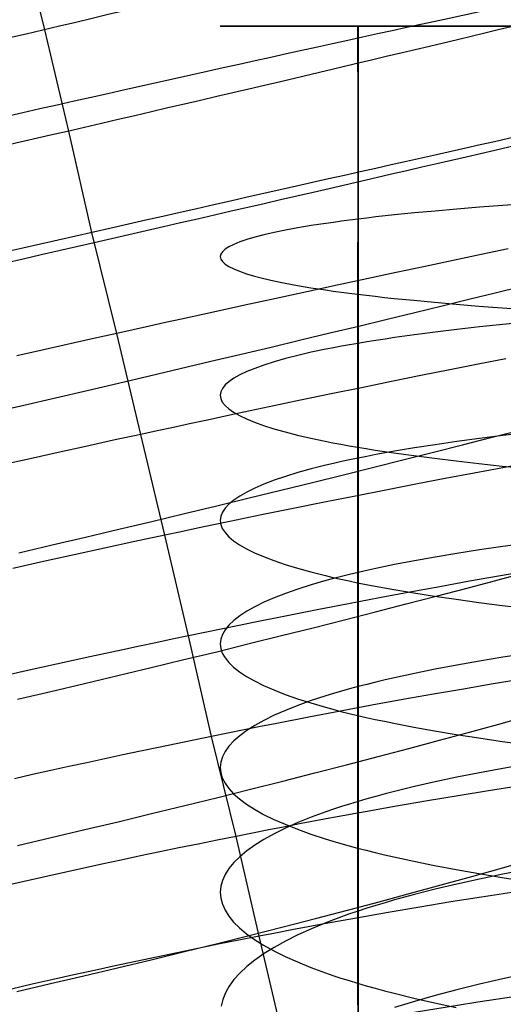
# Model space of a CAD drawing. Extents: x -383 to 1849, y -1185 to -529.
# Tile 127 of 256: x -342 to -335, y -1030 to -1016. Entities that reach past the tile are written whole.
import ezdxf

# ---------------------------------------------------------------- set-up
doc = ezdxf.new("R2010")
doc.units = 0
doc.layers.add('PREDEFINITO', color=7, linetype='CONTINUOUS')

msp = doc.modelspace()

# ---------------------------------------------------------------- linework, layer by layer
at = {"layer": 'PREDEFINITO'}
for p, q in [((-341.533, -1015.764, 501.586), (-341.886, -1014.331, 501.586)), ((-339.04, -1015.711, 664.485), (-339.048, -1015.711, 663.992)), ((-339.048, -1015.711, 663.992), (-339.04, -1015.711, 663.5)), ((-339.018, -1015.711, 664.976), (-339.04, -1015.711, 664.485)), ((-339.04, -1015.711, 663.5), (-339.017, -1015.711, 663.009)), ((-338.98, -1015.711, 665.467), (-339.018, -1015.711, 664.976)), ((-339.017, -1015.711, 663.009), (-338.978, -1015.711, 662.518)), ((-338.927, -1015.711, 665.955), (-338.98, -1015.711, 665.467)), ((-338.978, -1015.711, 662.518), (-338.925, -1015.711, 662.03)), ((-338.859, -1015.711, 666.442), (-338.927, -1015.711, 665.955)), ((-338.925, -1015.711, 662.03), (-338.856, -1015.711, 661.543)), ((-338.775, -1015.711, 666.926), (-338.859, -1015.711, 666.442)), ((-338.856, -1015.711, 661.543), (-338.772, -1015.711, 661.059)), ((-338.677, -1015.711, 667.406), (-338.775, -1015.711, 666.926)), ((-338.772, -1015.711, 661.059), (-338.673, -1015.711, 660.579)), ((-338.563, -1015.711, 667.883), (-338.677, -1015.711, 667.406)), ((-338.673, -1015.711, 660.579), (-338.559, -1015.711, 660.102)), ((-338.433, -1015.711, 668.356), (-338.563, -1015.711, 667.883)), ((-338.559, -1015.711, 660.102), (-338.429, -1015.711, 659.63)), ((-338.289, -1015.711, 668.823), (-338.433, -1015.711, 668.356)), ((-338.429, -1015.711, 659.63), (-338.284, -1015.711, 659.163)), ((-338.129, -1015.711, 669.285), (-338.289, -1015.711, 668.823)), ((-338.284, -1015.711, 659.163), (-338.124, -1015.711, 658.701)), ((-337.955, -1015.711, 669.741), (-338.129, -1015.711, 669.285)), ((-338.124, -1015.711, 658.701), (-337.949, -1015.711, 658.245)), ((-337.765, -1015.711, 670.19), (-337.955, -1015.711, 669.741)), ((-337.949, -1015.711, 658.245), (-337.758, -1015.711, 657.796)), ((-337.559, -1015.711, 670.632), (-337.765, -1015.711, 670.19)), ((-337.758, -1015.711, 657.796), (-337.553, -1015.711, 657.354)), ((-337.451, -1015.711, 670.851), (-337.559, -1015.711, 670.632)), ((-337.553, -1015.711, 657.354), (-337.444, -1015.711, 657.136)), ((-337.339, -1015.711, 671.067), (-337.451, -1015.711, 670.851)), ((-337.444, -1015.711, 657.136), (-337.332, -1015.711, 656.92)), ((-337.223, -1015.711, 671.281), (-337.339, -1015.711, 671.067)), ((-337.332, -1015.711, 656.92), (-337.215, -1015.711, 656.706)), ((-337.103, -1015.711, 671.493), (-337.223, -1015.711, 671.281)), ((-337.215, -1015.711, 656.706), (-337.095, -1015.711, 656.494)), ((-336.979, -1015.711, 671.703), (-337.103, -1015.711, 671.493)), ((-337.103, -1015.711, 671.493), (-337.097, -1017.011, 671.518)), ((-337.095, -1015.711, 656.494), (-337.095, -1016.596, 656.518)), ((-337.095, -1015.711, 656.494), (-336.972, -1015.711, 656.284)), ((-336.852, -1015.711, 671.911), (-336.979, -1015.711, 671.703)), ((-336.972, -1015.711, 656.284), (-336.844, -1015.711, 656.076)), ((-336.721, -1015.711, 672.116), (-336.852, -1015.711, 671.911)), ((-336.844, -1015.711, 656.076), (-336.713, -1015.711, 655.871)), ((-336.587, -1015.711, 672.319), (-336.721, -1015.711, 672.116)), ((-336.713, -1015.711, 655.871), (-336.578, -1015.711, 655.668)), ((-336.307, -1015.711, 672.718), (-336.587, -1015.711, 672.319)), ((-336.578, -1015.711, 655.668), (-336.298, -1015.711, 655.269)), ((-336.013, -1015.711, 673.108), (-336.307, -1015.711, 672.718)), ((-336.298, -1015.711, 655.269), (-336.004, -1015.711, 654.88)), ((-335.706, -1015.711, 673.488), (-336.013, -1015.711, 673.108)), ((-336.004, -1015.711, 654.88), (-335.696, -1015.711, 654.501)), ((-335.386, -1015.711, 673.857), (-335.706, -1015.711, 673.488)), ((-335.696, -1015.711, 654.501), (-335.376, -1015.711, 654.131)), ((-335.054, -1015.711, 674.216), (-335.386, -1015.711, 673.857)), ((-335.376, -1015.711, 654.131), (-335.043, -1015.711, 653.773)), ((-334.71, -1015.711, 674.565), (-335.054, -1015.711, 674.216)), ((-335.043, -1015.711, 653.773), (-334.699, -1015.711, 653.425)), ((-341.193, -1017.198, 501.616), (-341.533, -1015.764, 501.586)), ((-337.095, -1016.596, 656.518), (-337.095, -1017.32, 656.524)), ((-337.097, -1017.011, 671.518), (-337.097, -1018.029, 671.515)), ((-340.865, -1018.635, 501.677), (-341.193, -1017.198, 501.616)), ((-337.095, -1017.32, 656.524), (-337.095, -1018.446, 656.502)), ((-337.097, -1018.029, 671.515), (-337.102, -1019.51, 671.465)), ((-335.043, -1018.253, 653.788), (-335.376, -1018.278, 654.145)), ((-334.699, -1018.228, 653.44), (-335.043, -1018.253, 653.788)), ((-336.578, -1018.387, 655.678), (-336.713, -1018.402, 655.881)), ((-336.298, -1018.359, 655.28), (-336.578, -1018.387, 655.678)), ((-336.004, -1018.332, 654.892), (-336.298, -1018.359, 655.28)), ((-335.696, -1018.305, 654.514), (-336.004, -1018.332, 654.892)), ((-335.376, -1018.278, 654.145), (-335.696, -1018.305, 654.514)), ((-337.758, -1018.538, 657.801), (-337.948, -1018.57, 658.249)), ((-337.552, -1018.507, 657.36), (-337.758, -1018.538, 657.801)), ((-337.444, -1018.492, 657.142), (-337.552, -1018.507, 657.36)), ((-337.331, -1018.476, 656.927), (-337.444, -1018.492, 657.142)), ((-337.215, -1018.461, 656.713), (-337.331, -1018.476, 656.927)), ((-337.095, -1018.446, 656.502), (-337.215, -1018.461, 656.713)), ((-336.971, -1018.431, 656.292), (-337.095, -1018.446, 656.502)), ((-337.095, -1018.446, 656.502), (-337.095, -1020.207, 656.421)), ((-336.844, -1018.416, 656.085), (-336.971, -1018.431, 656.292)), ((-336.713, -1018.402, 655.881), (-336.844, -1018.416, 656.085)), ((-340.513, -1020.066, 501.76), (-340.865, -1018.635, 501.677)), ((-338.429, -1018.669, 659.63), (-338.558, -1018.702, 660.101)), ((-338.284, -1018.635, 659.164), (-338.429, -1018.669, 659.63)), ((-338.124, -1018.603, 658.704), (-338.284, -1018.635, 659.164)), ((-337.948, -1018.57, 658.249), (-338.124, -1018.603, 658.704)), ((-338.856, -1018.804, 661.539), (-338.924, -1018.839, 662.024)), ((-338.772, -1018.77, 661.056), (-338.856, -1018.804, 661.539)), ((-338.672, -1018.736, 660.577), (-338.772, -1018.77, 661.056)), ((-338.558, -1018.702, 660.101), (-338.672, -1018.736, 660.577)), ((-339.039, -1018.943, 663.492), (-339.047, -1018.978, 663.982)), ((-339.016, -1018.908, 663.001), (-339.039, -1018.943, 663.492)), ((-338.978, -1018.874, 662.512), (-339.016, -1018.908, 663.001)), ((-338.924, -1018.839, 662.024), (-338.978, -1018.874, 662.512)), ((-335.353, -1018.949, 499.292), (-335.746, -1019.031, 499.576)), ((-334.97, -1018.868, 498.996), (-335.353, -1018.949, 499.292)), ((-339.047, -1018.978, 663.982), (-339.039, -1019.013, 664.473)), ((-339.039, -1019.013, 664.473), (-339.017, -1019.048, 664.964)), ((-339.017, -1019.048, 664.964), (-338.979, -1019.083, 665.453)), ((-338.979, -1019.083, 665.453), (-338.926, -1019.117, 665.941)), ((-335.746, -1019.031, 499.576), (-336.146, -1019.116, 499.846)), ((-338.926, -1019.117, 665.941), (-338.857, -1019.152, 666.426)), ((-338.857, -1019.152, 666.426), (-338.774, -1019.186, 666.909)), ((-338.774, -1019.186, 666.909), (-338.675, -1019.22, 667.388)), ((-338.675, -1019.22, 667.388), (-338.561, -1019.254, 667.864)), ((-336.554, -1019.203, 500.104), (-336.97, -1019.292, 500.348)), ((-336.146, -1019.116, 499.846), (-336.554, -1019.203, 500.104)), ((-338.561, -1019.254, 667.864), (-338.432, -1019.288, 668.335)), ((-338.432, -1019.288, 668.335), (-338.288, -1019.321, 668.802)), ((-338.288, -1019.321, 668.802), (-338.128, -1019.354, 669.262)), ((-338.128, -1019.354, 669.262), (-337.953, -1019.386, 669.717)), ((-336.97, -1019.292, 500.348), (-337.392, -1019.383, 500.577)), ((-337.821, -1019.475, 500.792), (-338.257, -1019.57, 500.993)), ((-337.953, -1019.386, 669.717), (-337.763, -1019.418, 670.166)), ((-337.392, -1019.383, 500.577), (-337.821, -1019.475, 500.792)), ((-337.763, -1019.418, 670.166), (-337.558, -1019.449, 670.607)), ((-337.558, -1019.449, 670.607), (-337.45, -1019.465, 670.824)), ((-337.45, -1019.465, 670.824), (-337.337, -1019.48, 671.04)), ((-337.337, -1019.48, 671.04), (-337.221, -1019.495, 671.254)), ((-337.221, -1019.495, 671.254), (-337.102, -1019.51, 671.465)), ((-337.102, -1019.51, 671.465), (-337.103, -1021.678, 671.348)), ((-337.102, -1019.51, 671.465), (-336.978, -1019.525, 671.675)), ((-335.525, -1019.583, 474.799), (-335.155, -1019.492, 475.061)), ((-335.155, -1019.492, 475.061), (-334.792, -1019.403, 475.335)), ((-338.257, -1019.57, 500.993), (-338.698, -1019.666, 501.178)), ((-336.978, -1019.525, 671.675), (-336.851, -1019.54, 671.882)), ((-336.851, -1019.54, 671.882), (-336.72, -1019.555, 672.087)), ((-336.72, -1019.555, 672.087), (-336.585, -1019.569, 672.289)), ((-336.585, -1019.569, 672.289), (-336.305, -1019.597, 672.688)), ((-336.305, -1019.597, 672.688), (-336.012, -1019.625, 673.076)), ((-336.012, -1019.625, 673.076), (-335.705, -1019.652, 673.455)), ((-335.904, -1019.676, 474.548), (-335.525, -1019.583, 474.799)), ((-335.705, -1019.652, 673.455), (-335.385, -1019.678, 673.824)), ((-339.144, -1019.764, 501.348), (-339.596, -1019.863, 501.501)), ((-338.698, -1019.666, 501.178), (-339.144, -1019.764, 501.348)), ((-336.685, -1019.865, 474.083), (-336.291, -1019.77, 474.31)), ((-336.291, -1019.77, 474.31), (-335.904, -1019.676, 474.548)), ((-335.385, -1019.678, 673.824), (-335.053, -1019.704, 674.182)), ((-335.053, -1019.704, 674.182), (-334.709, -1019.728, 674.529)), ((-339.824, -1019.913, 501.572), (-340.052, -1019.964, 501.639)), ((-339.596, -1019.863, 501.501), (-339.824, -1019.913, 501.572)), ((-337.086, -1019.962, 473.869), (-336.685, -1019.865, 474.083)), ((-334.699, -1019.906, 653.367), (-335.043, -1019.94, 653.714)), ((-340.513, -1020.066, 501.76), (-340.864, -1020.144, 501.839)), ((-340.282, -1020.015, 501.701), (-340.513, -1020.066, 501.76)), ((-340.172, -1021.497, 501.872), (-340.513, -1020.066, 501.76)), ((-340.052, -1019.964, 501.639), (-340.282, -1020.015, 501.701)), ((-337.907, -1020.159, 473.477), (-337.494, -1020.06, 473.667)), ((-337.494, -1020.06, 473.667), (-337.086, -1019.962, 473.869)), ((-336.004, -1020.048, 654.815), (-336.298, -1020.087, 655.203)), ((-335.696, -1020.011, 654.438), (-336.004, -1020.048, 654.815)), ((-335.376, -1019.975, 654.071), (-335.696, -1020.011, 654.438)), ((-335.043, -1019.94, 653.714), (-335.376, -1019.975, 654.071)), ((-340.864, -1020.144, 501.839), (-341.216, -1020.223, 501.91)), ((-338.327, -1020.259, 473.3), (-337.907, -1020.159, 473.477)), ((-337.095, -1020.207, 656.421), (-337.215, -1020.227, 656.632)), ((-336.972, -1020.186, 656.213), (-337.095, -1020.207, 656.421)), ((-337.095, -1020.207, 656.421), (-337.095, -1021.833, 656.31)), ((-336.844, -1020.166, 656.006), (-336.972, -1020.186, 656.213)), ((-336.713, -1020.146, 655.802), (-336.844, -1020.166, 656.006)), ((-336.578, -1020.126, 655.6), (-336.713, -1020.146, 655.802)), ((-336.298, -1020.087, 655.203), (-336.578, -1020.126, 655.6)), ((-341.571, -1020.302, 501.97), (-341.927, -1020.382, 502.022)), ((-341.216, -1020.223, 501.91), (-341.571, -1020.302, 501.97)), ((-338.751, -1020.36, 473.136), (-338.327, -1020.259, 473.3)), ((-337.758, -1020.334, 657.717), (-337.949, -1020.378, 658.164)), ((-337.552, -1020.291, 657.277), (-337.758, -1020.334, 657.717)), ((-337.444, -1020.27, 657.06), (-337.552, -1020.291, 657.277)), ((-337.332, -1020.248, 656.845), (-337.444, -1020.27, 657.06)), ((-337.215, -1020.227, 656.632), (-337.332, -1020.248, 656.845)), ((-339.613, -1020.563, 472.846), (-339.18, -1020.461, 472.984)), ((-339.18, -1020.461, 472.984), (-338.751, -1020.36, 473.136)), ((-338.284, -1020.468, 659.077), (-338.429, -1020.514, 659.542)), ((-338.124, -1020.423, 658.618), (-338.284, -1020.468, 659.077)), ((-337.949, -1020.378, 658.164), (-338.124, -1020.423, 658.618)), ((-335.002, -1020.424, 499.408), (-335.396, -1020.501, 499.691)), ((-340.05, -1020.666, 472.72), (-339.613, -1020.563, 472.846)), ((-338.673, -1020.607, 660.487), (-338.772, -1020.654, 660.965)), ((-338.559, -1020.561, 660.012), (-338.673, -1020.607, 660.487)), ((-338.429, -1020.514, 659.542), (-338.559, -1020.561, 660.012)), ((-335.797, -1020.581, 499.962), (-336.206, -1020.663, 500.219)), ((-335.396, -1020.501, 499.691), (-335.797, -1020.581, 499.962)), ((-340.934, -1020.873, 472.509), (-340.49, -1020.769, 472.608)), ((-340.49, -1020.769, 472.608), (-340.05, -1020.666, 472.72)), ((-338.925, -1020.75, 661.93), (-338.978, -1020.797, 662.417)), ((-338.856, -1020.702, 661.446), (-338.925, -1020.75, 661.93)), ((-338.772, -1020.654, 660.965), (-338.856, -1020.702, 661.446)), ((-336.623, -1020.748, 500.462), (-337.046, -1020.835, 500.691)), ((-336.206, -1020.663, 500.219), (-336.623, -1020.748, 500.462)), ((-341.38, -1020.977, 472.424), (-340.934, -1020.873, 472.509)), ((-339.04, -1020.894, 663.394), (-339.048, -1020.942, 663.883)), ((-339.017, -1020.846, 662.905), (-339.04, -1020.894, 663.394)), ((-338.978, -1020.797, 662.417), (-339.017, -1020.846, 662.905)), ((-337.046, -1020.835, 500.691), (-337.476, -1020.923, 500.906)), ((-341.828, -1021.081, 472.352), (-341.38, -1020.977, 472.424)), ((-339.048, -1020.942, 663.883), (-339.04, -1020.99, 664.373)), ((-339.04, -1020.99, 664.373), (-339.018, -1021.039, 664.862)), ((-339.018, -1021.039, 664.862), (-338.98, -1021.087, 665.35)), ((-337.912, -1021.014, 501.106), (-338.354, -1021.107, 501.291)), ((-337.476, -1020.923, 500.906), (-337.912, -1021.014, 501.106)), ((-342.277, -1021.185, 472.294), (-341.828, -1021.081, 472.352)), ((-338.98, -1021.087, 665.35), (-338.927, -1021.135, 665.837)), ((-338.927, -1021.135, 665.837), (-338.859, -1021.182, 666.321)), ((-338.859, -1021.182, 666.321), (-338.775, -1021.23, 666.803)), ((-338.354, -1021.107, 501.291), (-338.802, -1021.202, 501.461)), ((-339.254, -1021.298, 501.614), (-339.482, -1021.347, 501.685)), ((-338.802, -1021.202, 501.461), (-339.254, -1021.298, 501.614)), ((-338.775, -1021.23, 666.803), (-338.677, -1021.277, 667.281)), ((-338.677, -1021.277, 667.281), (-338.563, -1021.324, 667.755)), ((-338.563, -1021.324, 667.755), (-338.434, -1021.37, 668.225)), ((-339.941, -1021.446, 501.814), (-340.172, -1021.497, 501.872)), ((-339.711, -1021.397, 501.751), (-339.941, -1021.446, 501.814)), ((-339.482, -1021.347, 501.685), (-339.711, -1021.397, 501.751)), ((-338.434, -1021.37, 668.225), (-338.289, -1021.416, 668.691)), ((-338.289, -1021.416, 668.691), (-338.13, -1021.461, 669.15)), ((-338.13, -1021.461, 669.15), (-337.955, -1021.506, 669.604)), ((-335.213, -1021.542, 474.828), (-334.82, -1021.44, 475.1)), ((-340.56, -1021.581, 501.959), (-340.951, -1021.667, 502.035)), ((-340.172, -1021.497, 501.872), (-340.56, -1021.581, 501.959)), ((-339.833, -1022.926, 502.012), (-340.172, -1021.497, 501.872)), ((-337.955, -1021.506, 669.604), (-337.765, -1021.55, 670.051)), ((-337.765, -1021.55, 670.051), (-337.56, -1021.593, 670.491)), ((-337.56, -1021.593, 670.491), (-337.451, -1021.615, 670.709)), ((-335.696, -1021.598, 654.331), (-336.004, -1021.643, 654.708)), ((-335.376, -1021.555, 653.964), (-335.696, -1021.598, 654.331)), ((-335.615, -1021.645, 474.569), (-335.213, -1021.542, 474.828)), ((-335.043, -1021.513, 653.608), (-335.376, -1021.555, 653.964)), ((-334.699, -1021.472, 653.262), (-335.043, -1021.513, 653.608)), ((-340.951, -1021.667, 502.035), (-341.343, -1021.754, 502.099)), ((-337.451, -1021.615, 670.709), (-337.339, -1021.636, 670.924)), ((-337.339, -1021.636, 670.924), (-337.223, -1021.657, 671.137)), ((-337.223, -1021.657, 671.137), (-337.103, -1021.678, 671.348)), ((-337.103, -1021.678, 671.348), (-337.103, -1023.599, 671.206)), ((-337.103, -1021.678, 671.348), (-336.98, -1021.698, 671.557)), ((-336.98, -1021.698, 671.557), (-336.853, -1021.719, 671.764)), ((-336.853, -1021.719, 671.764), (-336.722, -1021.739, 671.968)), ((-336.722, -1021.739, 671.968), (-336.587, -1021.759, 672.17)), ((-336.578, -1021.736, 655.49), (-336.713, -1021.76, 655.692)), ((-336.298, -1021.689, 655.094), (-336.578, -1021.736, 655.49)), ((-336.444, -1021.855, 474.09), (-336.025, -1021.749, 474.323)), ((-336.004, -1021.643, 654.708), (-336.298, -1021.689, 655.094)), ((-336.025, -1021.749, 474.323), (-335.615, -1021.645, 474.569)), ((-341.738, -1021.842, 502.152), (-342.133, -1021.93, 502.193)), ((-341.343, -1021.754, 502.099), (-341.738, -1021.842, 502.152)), ((-337.331, -1021.883, 656.733), (-337.444, -1021.909, 656.948)), ((-337.215, -1021.858, 656.521), (-337.331, -1021.883, 656.733)), ((-337.095, -1021.833, 656.31), (-337.215, -1021.858, 656.521)), ((-336.972, -1021.808, 656.102), (-337.095, -1021.833, 656.31)), ((-337.095, -1021.833, 656.31), (-337.095, -1025.071, 656.001)), ((-336.844, -1021.784, 655.896), (-336.972, -1021.808, 656.102)), ((-336.87, -1021.962, 473.871), (-336.444, -1021.855, 474.09)), ((-336.713, -1021.76, 655.692), (-336.844, -1021.784, 655.896)), ((-336.587, -1021.759, 672.17), (-336.307, -1021.798, 672.568)), ((-336.307, -1021.798, 672.568), (-336.013, -1021.836, 672.956)), ((-336.013, -1021.836, 672.956), (-335.707, -1021.874, 673.333)), ((-335.707, -1021.874, 673.333), (-335.387, -1021.91, 673.701)), ((-337.758, -1021.986, 657.603), (-337.949, -1022.039, 658.049)), ((-337.552, -1021.934, 657.165), (-337.758, -1021.986, 657.603)), ((-337.444, -1021.909, 656.948), (-337.552, -1021.934, 657.165)), ((-337.303, -1022.069, 473.666), (-336.87, -1021.962, 473.871)), ((-335.047, -1021.97, 499.834), (-335.45, -1022.045, 500.104)), ((-335.387, -1021.91, 673.701), (-335.054, -1021.945, 674.059)), ((-335.054, -1021.945, 674.059), (-334.71, -1021.979, 674.406)), ((-334.653, -1021.898, 499.551), (-335.047, -1021.97, 499.834)), ((-338.284, -1022.147, 658.961), (-338.429, -1022.202, 659.425)), ((-338.124, -1022.093, 658.502), (-338.284, -1022.147, 658.961)), ((-337.949, -1022.039, 658.049), (-338.124, -1022.093, 658.502)), ((-337.742, -1022.178, 473.475), (-337.303, -1022.069, 473.666)), ((-335.86, -1022.123, 500.361), (-336.278, -1022.203, 500.604)), ((-335.45, -1022.045, 500.104), (-335.86, -1022.123, 500.361)), ((-338.559, -1022.258, 659.894), (-338.673, -1022.314, 660.367)), ((-338.638, -1022.397, 473.136), (-338.187, -1022.287, 473.298)), ((-338.429, -1022.202, 659.425), (-338.559, -1022.258, 659.894)), ((-338.187, -1022.287, 473.298), (-337.742, -1022.178, 473.475)), ((-336.702, -1022.285, 500.833), (-337.133, -1022.37, 501.048)), ((-336.278, -1022.203, 500.604), (-336.702, -1022.285, 500.833)), ((-339.094, -1022.507, 472.987), (-338.638, -1022.397, 473.136)), ((-338.856, -1022.427, 661.324), (-338.925, -1022.485, 661.808)), ((-338.772, -1022.37, 660.844), (-338.856, -1022.427, 661.324)), ((-338.673, -1022.314, 660.367), (-338.772, -1022.37, 660.844)), ((-337.133, -1022.37, 501.048), (-337.57, -1022.457, 501.248)), ((-339.554, -1022.618, 472.854), (-339.094, -1022.507, 472.987)), ((-338.978, -1022.542, 662.293), (-339.017, -1022.6, 662.78)), ((-338.925, -1022.485, 661.808), (-338.978, -1022.542, 662.293)), ((-338.013, -1022.547, 501.433), (-338.461, -1022.638, 501.602)), ((-337.57, -1022.457, 501.248), (-338.013, -1022.547, 501.433)), ((-340.018, -1022.729, 472.735), (-339.554, -1022.618, 472.854)), ((-339.04, -1022.658, 663.268), (-339.048, -1022.716, 663.757)), ((-339.048, -1022.716, 663.757), (-339.04, -1022.774, 664.245)), ((-339.017, -1022.6, 662.78), (-339.04, -1022.658, 663.268)), ((-338.461, -1022.638, 501.602), (-338.914, -1022.732, 501.755)), ((-340.955, -1022.952, 472.542), (-340.485, -1022.84, 472.631)), ((-340.485, -1022.84, 472.631), (-340.018, -1022.729, 472.735)), ((-339.371, -1022.828, 501.892), (-339.602, -1022.877, 501.954)), ((-339.142, -1022.78, 501.826), (-339.371, -1022.828, 501.892)), ((-338.914, -1022.732, 501.755), (-339.142, -1022.78, 501.826)), ((-339.04, -1022.774, 664.245), (-339.018, -1022.832, 664.734)), ((-339.018, -1022.832, 664.734), (-338.98, -1022.889, 665.221)), ((-341.428, -1023.063, 472.468), (-340.955, -1022.952, 472.542)), ((-339.833, -1022.926, 502.012), (-340.259, -1023.017, 502.108)), ((-339.602, -1022.877, 501.954), (-339.833, -1022.926, 502.012)), ((-339.496, -1024.352, 502.18), (-339.833, -1022.926, 502.012)), ((-338.98, -1022.889, 665.221), (-338.927, -1022.947, 665.706)), ((-338.927, -1022.947, 665.706), (-338.859, -1023.004, 666.189)), ((-338.859, -1023.004, 666.189), (-338.775, -1023.061, 666.67)), ((-341.902, -1023.173, 472.41), (-341.428, -1023.063, 472.468)), ((-340.687, -1023.11, 502.189), (-341.118, -1023.204, 502.256)), ((-340.259, -1023.017, 502.108), (-340.687, -1023.11, 502.189)), ((-338.775, -1023.061, 666.67), (-338.676, -1023.118, 667.147)), ((-338.676, -1023.118, 667.147), (-338.562, -1023.174, 667.621)), ((-335.376, -1023.133, 653.829), (-335.696, -1023.183, 654.195)), ((-335.043, -1023.085, 653.473), (-335.376, -1023.133, 653.829)), ((-334.699, -1023.038, 653.129), (-335.043, -1023.085, 653.473)), ((-341.118, -1023.204, 502.256), (-341.551, -1023.299, 502.309)), ((-338.562, -1023.174, 667.621), (-338.433, -1023.229, 668.09)), ((-338.433, -1023.229, 668.09), (-338.289, -1023.284, 668.554)), ((-338.289, -1023.284, 668.554), (-338.129, -1023.339, 669.013)), ((-336.004, -1023.235, 654.571), (-336.298, -1023.287, 654.956)), ((-335.696, -1023.183, 654.195), (-336.004, -1023.235, 654.571)), ((-341.551, -1023.299, 502.309), (-341.986, -1023.396, 502.349)), ((-338.129, -1023.339, 669.013), (-337.955, -1023.393, 669.465)), ((-337.955, -1023.393, 669.465), (-337.765, -1023.445, 669.912)), ((-336.972, -1023.424, 655.962), (-337.095, -1023.453, 656.17)), ((-336.844, -1023.396, 655.756), (-336.972, -1023.424, 655.962)), ((-336.713, -1023.368, 655.553), (-336.844, -1023.396, 655.756)), ((-336.578, -1023.341, 655.352), (-336.713, -1023.368, 655.553)), ((-336.298, -1023.287, 654.956), (-336.578, -1023.341, 655.352)), ((-337.765, -1023.445, 669.912), (-337.559, -1023.497, 670.351)), ((-337.559, -1023.497, 670.351), (-337.451, -1023.523, 670.568)), ((-337.444, -1023.539, 656.806), (-337.552, -1023.569, 657.022)), ((-337.451, -1023.523, 670.568), (-337.339, -1023.549, 670.782)), ((-337.331, -1023.51, 656.592), (-337.444, -1023.539, 656.806)), ((-337.339, -1023.549, 670.782), (-337.223, -1023.574, 670.995)), ((-337.215, -1023.481, 656.38), (-337.331, -1023.51, 656.592)), ((-337.095, -1023.453, 656.17), (-337.215, -1023.481, 656.38)), ((-335.105, -1023.506, 500.274), (-335.516, -1023.579, 500.531)), ((-335.161, -1023.57, 474.738), (-334.76, -1023.463, 474.997)), ((-334.701, -1023.436, 500.005), (-335.105, -1023.506, 500.274)), ((-337.949, -1023.689, 657.905), (-338.124, -1023.751, 658.357)), ((-337.758, -1023.629, 657.46), (-337.949, -1023.689, 657.905)), ((-337.552, -1023.569, 657.022), (-337.758, -1023.629, 657.46)), ((-337.223, -1023.574, 670.995), (-337.103, -1023.599, 671.206)), ((-337.103, -1023.599, 671.206), (-337.103, -1025.479, 671.032)), ((-337.103, -1023.599, 671.206), (-336.98, -1023.624, 671.414)), ((-336.98, -1023.624, 671.414), (-336.852, -1023.648, 671.621)), ((-336.852, -1023.648, 671.621), (-336.721, -1023.672, 671.825)), ((-336.721, -1023.672, 671.825), (-336.587, -1023.696, 672.026)), ((-336.587, -1023.696, 672.026), (-336.307, -1023.743, 672.423)), ((-335.935, -1023.655, 500.774), (-336.36, -1023.733, 501.003)), ((-335.989, -1023.789, 474.26), (-335.571, -1023.679, 474.493)), ((-335.516, -1023.579, 500.531), (-335.935, -1023.655, 500.774)), ((-335.571, -1023.679, 474.493), (-335.161, -1023.57, 474.738)), ((-338.284, -1023.813, 658.814), (-338.429, -1023.876, 659.277)), ((-338.124, -1023.751, 658.357), (-338.284, -1023.813, 658.814)), ((-336.792, -1023.814, 501.217), (-337.23, -1023.898, 501.417)), ((-336.36, -1023.733, 501.003), (-336.792, -1023.814, 501.217)), ((-336.414, -1023.9, 474.042), (-335.989, -1023.789, 474.26)), ((-336.307, -1023.743, 672.423), (-336.013, -1023.789, 672.81)), ((-336.013, -1023.789, 672.81), (-335.706, -1023.834, 673.187)), ((-335.706, -1023.834, 673.187), (-335.386, -1023.877, 673.554)), ((-338.559, -1023.94, 659.745), (-338.673, -1024.004, 660.217)), ((-338.429, -1023.876, 659.277), (-338.559, -1023.94, 659.745)), ((-337.23, -1023.898, 501.417), (-337.674, -1023.984, 501.601)), ((-336.847, -1024.012, 473.837), (-336.414, -1023.9, 474.042)), ((-335.386, -1023.877, 673.554), (-335.054, -1023.92, 673.911)), ((-335.054, -1023.92, 673.911), (-334.71, -1023.961, 674.257)), ((-338.772, -1024.069, 660.693), (-338.856, -1024.135, 661.173)), ((-338.673, -1024.004, 660.217), (-338.772, -1024.069, 660.693)), ((-338.122, -1024.072, 501.77), (-338.576, -1024.163, 501.923)), ((-337.674, -1023.984, 501.601), (-338.122, -1024.072, 501.77)), ((-337.286, -1024.124, 473.646), (-336.847, -1024.012, 473.837)), ((-339.034, -1024.256, 502.06), (-339.264, -1024.304, 502.122)), ((-338.804, -1024.209, 501.994), (-339.034, -1024.256, 502.06)), ((-338.925, -1024.2, 661.655), (-338.978, -1024.267, 662.139)), ((-338.856, -1024.135, 661.173), (-338.925, -1024.2, 661.655)), ((-338.576, -1024.163, 501.923), (-338.804, -1024.209, 501.994)), ((-338.181, -1024.349, 473.307), (-337.731, -1024.236, 473.47)), ((-337.731, -1024.236, 473.47), (-337.286, -1024.124, 473.646)), ((-339.727, -1024.4, 502.233), (-339.959, -1024.449, 502.283)), ((-339.496, -1024.352, 502.18), (-339.727, -1024.4, 502.233)), ((-339.264, -1024.304, 502.122), (-339.496, -1024.352, 502.18)), ((-339.17, -1025.776, 502.377), (-339.496, -1024.352, 502.18)), ((-339.04, -1024.399, 663.112), (-339.048, -1024.466, 663.6)), ((-339.017, -1024.333, 662.625), (-339.04, -1024.399, 663.112)), ((-338.978, -1024.267, 662.139), (-339.017, -1024.333, 662.625)), ((-338.637, -1024.462, 473.159), (-338.181, -1024.349, 473.307)), ((-340.192, -1024.499, 502.328), (-340.426, -1024.549, 502.369)), ((-339.959, -1024.449, 502.283), (-340.192, -1024.499, 502.328)), ((-339.097, -1024.576, 473.025), (-338.637, -1024.462, 473.159)), ((-339.048, -1024.466, 663.6), (-339.04, -1024.532, 664.087)), ((-339.04, -1024.532, 664.087), (-339.018, -1024.599, 664.574)), ((-340.895, -1024.65, 502.438), (-341.367, -1024.753, 502.491)), ((-340.426, -1024.549, 502.369), (-340.895, -1024.65, 502.438)), ((-339.561, -1024.689, 472.907), (-339.097, -1024.576, 473.025)), ((-339.018, -1024.599, 664.574), (-338.98, -1024.665, 665.06)), ((-338.98, -1024.665, 665.06), (-338.927, -1024.731, 665.545)), ((-335.043, -1024.656, 653.312), (-335.376, -1024.711, 653.666)), ((-334.699, -1024.603, 652.968), (-335.043, -1024.656, 653.312)), ((-341.367, -1024.753, 502.491), (-341.839, -1024.858, 502.528)), ((-340.498, -1024.915, 472.714), (-340.028, -1024.802, 472.803)), ((-340.028, -1024.802, 472.803), (-339.561, -1024.689, 472.907)), ((-338.927, -1024.731, 665.545), (-338.859, -1024.797, 666.027)), ((-338.859, -1024.797, 666.027), (-338.775, -1024.862, 666.506)), ((-335.696, -1024.767, 654.031), (-336.004, -1024.825, 654.406)), ((-335.376, -1024.711, 653.666), (-335.696, -1024.767, 654.031)), ((-341.839, -1024.858, 502.528), (-342.313, -1024.965, 502.549)), ((-340.971, -1025.027, 472.64), (-340.498, -1024.915, 472.714)), ((-338.775, -1024.862, 666.506), (-338.676, -1024.927, 666.982)), ((-338.676, -1024.927, 666.982), (-338.562, -1024.991, 667.455)), ((-336.578, -1024.945, 655.185), (-336.713, -1024.976, 655.386)), ((-336.298, -1024.885, 654.791), (-336.578, -1024.945, 655.185)), ((-336.004, -1024.825, 654.406), (-336.298, -1024.885, 654.791)), ((-341.445, -1025.139, 472.582), (-340.971, -1025.027, 472.64)), ((-338.562, -1024.991, 667.455), (-338.433, -1025.055, 667.923)), ((-338.433, -1025.055, 667.923), (-338.289, -1025.118, 668.386)), ((-337.095, -1025.071, 656.001), (-337.215, -1025.104, 656.211)), ((-336.972, -1025.039, 655.794), (-337.095, -1025.071, 656.001)), ((-337.095, -1025.071, 656.001), (-337.095, -1026.698, 655.802)), ((-336.844, -1025.008, 655.589), (-336.972, -1025.039, 655.794)), ((-336.713, -1024.976, 655.386), (-336.844, -1025.008, 655.589)), ((-335.18, -1025.033, 500.728), (-335.6, -1025.105, 500.971)), ((-334.767, -1024.965, 500.471), (-335.18, -1025.033, 500.728)), ((-341.921, -1025.25, 472.539), (-341.445, -1025.139, 472.582)), ((-338.289, -1025.118, 668.386), (-338.129, -1025.181, 668.844)), ((-338.129, -1025.181, 668.844), (-337.955, -1025.242, 669.296)), ((-337.552, -1025.203, 656.851), (-337.758, -1025.27, 657.288)), ((-337.444, -1025.169, 656.636), (-337.552, -1025.203, 656.851)), ((-337.332, -1025.136, 656.422), (-337.444, -1025.169, 656.636)), ((-337.215, -1025.104, 656.211), (-337.332, -1025.136, 656.422)), ((-336.027, -1025.179, 501.2), (-336.46, -1025.256, 501.414)), ((-335.6, -1025.105, 500.971), (-336.027, -1025.179, 501.2)), ((-337.949, -1025.338, 657.732), (-338.124, -1025.408, 658.182)), ((-337.955, -1025.242, 669.296), (-337.765, -1025.303, 669.741)), ((-337.758, -1025.27, 657.288), (-337.949, -1025.338, 657.732)), ((-337.765, -1025.303, 669.741), (-337.559, -1025.363, 670.179)), ((-337.559, -1025.363, 670.179), (-337.451, -1025.392, 670.395)), ((-336.899, -1025.336, 501.614), (-337.344, -1025.419, 501.798)), ((-336.46, -1025.256, 501.414), (-336.899, -1025.336, 501.614)), ((-338.284, -1025.478, 658.639), (-338.429, -1025.55, 659.101)), ((-338.124, -1025.408, 658.182), (-338.284, -1025.478, 658.639)), ((-337.794, -1025.504, 501.967), (-338.248, -1025.592, 502.12)), ((-337.344, -1025.419, 501.798), (-337.794, -1025.504, 501.967)), ((-337.451, -1025.392, 670.395), (-337.339, -1025.422, 670.61)), ((-337.339, -1025.422, 670.61), (-337.223, -1025.45, 670.822)), ((-337.223, -1025.45, 670.822), (-337.103, -1025.479, 671.032)), ((-337.103, -1025.479, 671.032), (-337.103, -1029.274, 670.58)), ((-337.103, -1025.479, 671.032), (-336.98, -1025.508, 671.24)), ((-336.98, -1025.508, 671.24), (-336.852, -1025.536, 671.446)), ((-335.102, -1025.602, 474.704), (-334.694, -1025.489, 474.95)), ((-338.477, -1025.637, 502.191), (-338.707, -1025.683, 502.257)), ((-338.559, -1025.622, 659.567), (-338.673, -1025.694, 660.038)), ((-338.429, -1025.55, 659.101), (-338.559, -1025.622, 659.567)), ((-338.248, -1025.592, 502.12), (-338.477, -1025.637, 502.191)), ((-336.852, -1025.536, 671.446), (-336.721, -1025.563, 671.649)), ((-336.721, -1025.563, 671.649), (-336.587, -1025.591, 671.851)), ((-336.587, -1025.591, 671.851), (-336.307, -1025.645, 672.246)), ((-336.307, -1025.645, 672.246), (-336.013, -1025.697, 672.632)), ((-335.519, -1025.716, 474.471), (-335.102, -1025.602, 474.704)), ((-339.17, -1025.776, 502.377), (-339.42, -1025.828, 502.435)), ((-338.938, -1025.729, 502.319), (-339.17, -1025.776, 502.377)), ((-338.823, -1027.193, 502.598), (-339.17, -1025.776, 502.377)), ((-338.707, -1025.683, 502.257), (-338.938, -1025.729, 502.319)), ((-338.772, -1025.768, 660.513), (-338.856, -1025.841, 660.991)), ((-338.673, -1025.694, 660.038), (-338.772, -1025.768, 660.513)), ((-336.013, -1025.697, 672.632), (-335.706, -1025.749, 673.009)), ((-335.943, -1025.831, 474.253), (-335.519, -1025.716, 474.471)), ((-335.706, -1025.749, 673.009), (-335.386, -1025.799, 673.375)), ((-339.923, -1025.932, 502.536), (-340.176, -1025.985, 502.578)), ((-339.671, -1025.88, 502.488), (-339.923, -1025.932, 502.536)), ((-339.42, -1025.828, 502.435), (-339.671, -1025.88, 502.488)), ((-338.925, -1025.916, 661.472), (-338.978, -1025.99, 661.955)), ((-338.856, -1025.841, 660.991), (-338.925, -1025.916, 661.472)), ((-336.375, -1025.947, 474.048), (-335.943, -1025.831, 474.253)), ((-335.386, -1025.799, 673.375), (-335.054, -1025.847, 673.731)), ((-335.054, -1025.847, 673.731), (-334.71, -1025.894, 674.076)), ((-340.429, -1026.039, 502.617), (-340.683, -1026.094, 502.65)), ((-340.176, -1025.985, 502.578), (-340.429, -1026.039, 502.617)), ((-339.017, -1026.065, 662.44), (-339.04, -1026.14, 662.926)), ((-338.978, -1025.99, 661.955), (-339.017, -1026.065, 662.44)), ((-337.257, -1026.178, 473.679), (-336.813, -1026.062, 473.856)), ((-336.813, -1026.062, 473.856), (-336.375, -1025.947, 474.048)), ((-341.193, -1026.205, 502.702), (-341.449, -1026.261, 502.721)), ((-340.938, -1026.149, 502.679), (-341.193, -1026.205, 502.702)), ((-340.683, -1026.094, 502.65), (-340.938, -1026.149, 502.679)), ((-339.04, -1026.14, 662.926), (-339.048, -1026.215, 663.412)), ((-337.706, -1026.294, 473.516), (-337.257, -1026.178, 473.679)), ((-334.699, -1026.171, 652.779), (-335.043, -1026.231, 653.122)), ((-341.705, -1026.318, 502.736), (-341.961, -1026.376, 502.746)), ((-341.449, -1026.261, 502.721), (-341.705, -1026.318, 502.736)), ((-339.048, -1026.215, 663.412), (-339.04, -1026.29, 663.898)), ((-339.04, -1026.29, 663.898), (-339.018, -1026.365, 664.384)), ((-338.161, -1026.41, 473.368), (-337.706, -1026.294, 473.516)), ((-335.376, -1026.293, 653.475), (-335.696, -1026.356, 653.839)), ((-335.043, -1026.231, 653.122), (-335.376, -1026.293, 653.475)), ((-339.018, -1026.365, 664.384), (-338.98, -1026.44, 664.869)), ((-338.98, -1026.44, 664.869), (-338.927, -1026.514, 665.352)), ((-338.62, -1026.526, 473.234), (-338.161, -1026.41, 473.368)), ((-336.298, -1026.488, 654.596), (-336.578, -1026.556, 654.989)), ((-336.004, -1026.421, 654.213), (-336.298, -1026.488, 654.596)), ((-335.696, -1026.356, 653.839), (-336.004, -1026.421, 654.213)), ((-334.829, -1026.48, 500.956), (-335.249, -1026.547, 501.198)), ((-339.083, -1026.641, 473.115), (-338.62, -1026.526, 473.234)), ((-338.927, -1026.514, 665.352), (-338.859, -1026.589, 665.833)), ((-338.859, -1026.589, 665.833), (-338.775, -1026.663, 666.311)), ((-336.844, -1026.627, 655.391), (-336.972, -1026.662, 655.596)), ((-336.713, -1026.591, 655.189), (-336.844, -1026.627, 655.391)), ((-336.578, -1026.556, 654.989), (-336.713, -1026.591, 655.189)), ((-335.677, -1026.617, 501.425), (-336.11, -1026.69, 501.639)), ((-335.249, -1026.547, 501.198), (-335.677, -1026.617, 501.425)), ((-340.02, -1026.871, 472.921), (-339.55, -1026.756, 473.01)), ((-339.55, -1026.756, 473.01), (-339.083, -1026.641, 473.115)), ((-338.775, -1026.663, 666.311), (-338.677, -1026.736, 666.786)), ((-338.677, -1026.736, 666.786), (-338.563, -1026.809, 667.257)), ((-337.331, -1026.771, 656.222), (-337.444, -1026.809, 656.435)), ((-337.215, -1026.735, 656.011), (-337.331, -1026.771, 656.222)), ((-337.095, -1026.698, 655.802), (-337.215, -1026.735, 656.011)), ((-336.972, -1026.662, 655.596), (-337.095, -1026.698, 655.802)), ((-337.095, -1026.698, 655.802), (-337.095, -1028.252, 655.582)), ((-336.55, -1026.766, 501.838), (-336.995, -1026.845, 502.021)), ((-336.11, -1026.69, 501.639), (-336.55, -1026.766, 501.838)), ((-340.492, -1026.985, 472.847), (-340.02, -1026.871, 472.921)), ((-338.563, -1026.809, 667.257), (-338.434, -1026.881, 667.724)), ((-338.434, -1026.881, 667.724), (-338.289, -1026.952, 668.186)), ((-337.552, -1026.846, 656.65), (-337.758, -1026.922, 657.085)), ((-337.444, -1026.809, 656.435), (-337.552, -1026.846, 656.65)), ((-336.995, -1026.845, 502.021), (-337.445, -1026.928, 502.19)), ((-340.966, -1027.098, 472.788), (-340.492, -1026.985, 472.847)), ((-338.289, -1026.952, 668.186), (-338.13, -1027.022, 668.643)), ((-338.13, -1027.022, 668.643), (-337.955, -1027.092, 669.093)), ((-337.9, -1027.013, 502.342), (-338.129, -1027.057, 502.412)), ((-337.949, -1026.999, 657.528), (-338.124, -1027.077, 657.977)), ((-337.758, -1026.922, 657.085), (-337.949, -1026.999, 657.528)), ((-337.445, -1026.928, 502.19), (-337.9, -1027.013, 502.342)), ((-341.442, -1027.21, 472.745), (-340.966, -1027.098, 472.788)), ((-338.591, -1027.147, 502.54), (-338.823, -1027.193, 502.598)), ((-338.36, -1027.102, 502.478), (-338.591, -1027.147, 502.54)), ((-338.284, -1027.157, 658.432), (-338.429, -1027.237, 658.892)), ((-338.129, -1027.057, 502.412), (-338.36, -1027.102, 502.478)), ((-338.124, -1027.077, 657.977), (-338.284, -1027.157, 658.432)), ((-337.955, -1027.092, 669.093), (-337.765, -1027.161, 669.537)), ((-337.765, -1027.161, 669.537), (-337.56, -1027.228, 669.975)), ((-341.919, -1027.321, 472.717), (-341.442, -1027.21, 472.745)), ((-339.362, -1027.302, 502.715), (-339.633, -1027.357, 502.765)), ((-339.092, -1027.247, 502.659), (-339.362, -1027.302, 502.715)), ((-338.823, -1027.193, 502.598), (-339.092, -1027.247, 502.659)), ((-338.498, -1028.609, 502.85), (-338.823, -1027.193, 502.598)), ((-338.558, -1027.318, 659.357), (-338.673, -1027.4, 659.827)), ((-338.429, -1027.237, 658.892), (-338.558, -1027.318, 659.357)), ((-337.56, -1027.228, 669.975), (-337.451, -1027.261, 670.19)), ((-337.451, -1027.261, 670.19), (-337.339, -1027.294, 670.404)), ((-337.339, -1027.294, 670.404), (-337.223, -1027.327, 670.616)), ((-337.223, -1027.327, 670.616), (-337.103, -1027.359, 670.825)), ((-339.905, -1027.414, 502.81), (-340.178, -1027.471, 502.849)), ((-339.633, -1027.357, 502.765), (-339.905, -1027.414, 502.81)), ((-338.673, -1027.4, 659.827), (-338.772, -1027.482, 660.3)), ((-337.103, -1027.359, 670.825), (-336.98, -1027.391, 671.033)), ((-336.98, -1027.391, 671.033), (-336.852, -1027.423, 671.238)), ((-336.852, -1027.423, 671.238), (-336.722, -1027.454, 671.441)), ((-336.722, -1027.454, 671.441), (-336.587, -1027.485, 671.642)), ((-340.725, -1027.589, 502.911), (-341, -1027.649, 502.933)), ((-340.451, -1027.53, 502.883), (-340.725, -1027.589, 502.911)), ((-340.178, -1027.471, 502.849), (-340.451, -1027.53, 502.883)), ((-338.856, -1027.565, 660.777), (-338.925, -1027.649, 661.256)), ((-338.772, -1027.482, 660.3), (-338.856, -1027.565, 660.777)), ((-336.587, -1027.485, 671.642), (-336.307, -1027.546, 672.037)), ((-336.307, -1027.546, 672.037), (-336.013, -1027.606, 672.422)), ((-336.013, -1027.606, 672.422), (-335.706, -1027.664, 672.797)), ((-335.062, -1027.643, 474.715), (-334.646, -1027.525, 474.947)), ((-341.275, -1027.709, 502.95), (-341.55, -1027.771, 502.962)), ((-341, -1027.649, 502.933), (-341.275, -1027.709, 502.95)), ((-338.978, -1027.733, 661.738), (-339.017, -1027.817, 662.221)), ((-338.925, -1027.649, 661.256), (-338.978, -1027.733, 661.738)), ((-335.706, -1027.664, 672.797), (-335.387, -1027.72, 673.162)), ((-335.485, -1027.762, 474.497), (-335.062, -1027.643, 474.715)), ((-335.387, -1027.72, 673.162), (-335.054, -1027.775, 673.517)), ((-335.044, -1027.73, 652.911), (-335.376, -1027.798, 653.263)), ((-334.699, -1027.663, 652.569), (-335.044, -1027.73, 652.911)), ((-341.825, -1027.833, 502.969), (-342.1, -1027.895, 502.97)), ((-341.55, -1027.771, 502.962), (-341.825, -1027.833, 502.969)), ((-339.017, -1027.817, 662.221), (-339.04, -1027.901, 662.705)), ((-336.353, -1028, 474.101), (-335.916, -1027.881, 474.292)), ((-335.696, -1027.869, 653.625), (-336.004, -1027.942, 653.998)), ((-335.916, -1027.881, 474.292), (-335.485, -1027.762, 474.497)), ((-335.376, -1027.798, 653.263), (-335.696, -1027.869, 653.625)), ((-335.054, -1027.775, 673.517), (-334.71, -1027.828, 673.862)), ((-339.04, -1027.901, 662.705), (-339.047, -1027.986, 663.19)), ((-339.047, -1027.986, 663.19), (-339.04, -1028.071, 663.675)), ((-336.796, -1028.119, 473.924), (-336.353, -1028, 474.101)), ((-336.298, -1028.017, 654.38), (-336.578, -1028.094, 654.772)), ((-336.004, -1027.942, 653.998), (-336.298, -1028.017, 654.38)), ((-334.917, -1027.988, 501.45), (-335.345, -1028.054, 501.678)), ((-339.04, -1028.071, 663.675), (-339.017, -1028.155, 664.159)), ((-339.017, -1028.155, 664.159), (-338.98, -1028.239, 664.642)), ((-337.245, -1028.238, 473.762), (-336.796, -1028.119, 473.924)), ((-336.713, -1028.133, 654.971), (-336.844, -1028.172, 655.172)), ((-336.578, -1028.094, 654.772), (-336.713, -1028.133, 654.971)), ((-335.78, -1028.123, 501.891), (-336.221, -1028.196, 502.09)), ((-335.345, -1028.054, 501.678), (-335.78, -1028.123, 501.891)), ((-338.98, -1028.239, 664.642), (-338.927, -1028.323, 665.124)), ((-337.699, -1028.357, 473.613), (-337.245, -1028.238, 473.762)), ((-337.215, -1028.293, 655.79), (-337.331, -1028.334, 656.001)), ((-337.095, -1028.252, 655.582), (-337.215, -1028.293, 655.79)), ((-336.667, -1028.272, 502.274), (-337.119, -1028.351, 502.442)), ((-336.971, -1028.212, 655.376), (-337.095, -1028.252, 655.582)), ((-337.095, -1028.252, 655.582), (-337.095, -1029.794, 655.329)), ((-336.844, -1028.172, 655.172), (-336.971, -1028.212, 655.376)), ((-336.221, -1028.196, 502.09), (-336.667, -1028.272, 502.274)), ((-338.927, -1028.323, 665.124), (-338.858, -1028.407, 665.603)), ((-338.858, -1028.407, 665.603), (-338.775, -1028.49, 666.08)), ((-338.158, -1028.475, 473.479), (-337.699, -1028.357, 473.613)), ((-337.574, -1028.434, 502.594), (-337.804, -1028.476, 502.664)), ((-337.552, -1028.418, 656.427), (-337.757, -1028.503, 656.861)), ((-337.119, -1028.351, 502.442), (-337.574, -1028.434, 502.594)), ((-337.443, -1028.376, 656.213), (-337.552, -1028.418, 656.427)), ((-337.331, -1028.334, 656.001), (-337.443, -1028.376, 656.213)), ((-338.775, -1028.49, 666.08), (-338.676, -1028.572, 666.554)), ((-338.676, -1028.572, 666.554), (-338.562, -1028.654, 667.023)), ((-338.621, -1028.593, 473.36), (-338.158, -1028.475, 473.479)), ((-338.266, -1028.564, 502.792), (-338.498, -1028.609, 502.85)), ((-338.034, -1028.52, 502.73), (-338.266, -1028.564, 502.792)), ((-337.804, -1028.476, 502.664), (-338.034, -1028.52, 502.73)), ((-337.757, -1028.503, 656.861), (-337.948, -1028.589, 657.302)), ((-339.556, -1028.826, 473.166), (-339.087, -1028.71, 473.256)), ((-339.075, -1028.723, 502.974), (-339.366, -1028.782, 503.026)), ((-339.087, -1028.71, 473.256), (-338.621, -1028.593, 473.36)), ((-338.786, -1028.665, 502.915), (-339.075, -1028.723, 502.974)), ((-338.498, -1028.609, 502.85), (-338.786, -1028.665, 502.915)), ((-338.562, -1028.654, 667.023), (-338.433, -1028.735, 667.489)), ((-338.166, -1030.018, 503.127), (-338.498, -1028.609, 502.85)), ((-338.123, -1028.677, 657.75), (-338.283, -1028.766, 658.204)), ((-337.948, -1028.589, 657.302), (-338.123, -1028.677, 657.75)), ((-340.028, -1028.941, 473.092), (-339.556, -1028.826, 473.166)), ((-339.657, -1028.842, 503.073), (-339.949, -1028.903, 503.113)), ((-339.366, -1028.782, 503.026), (-339.657, -1028.842, 503.073)), ((-338.427, -1028.855, 658.663), (-338.557, -1028.946, 659.126)), ((-338.433, -1028.735, 667.489), (-338.289, -1028.816, 667.949)), ((-338.283, -1028.766, 658.204), (-338.427, -1028.855, 658.663)), ((-338.289, -1028.816, 667.949), (-338.129, -1028.895, 668.405)), ((-340.241, -1028.965, 503.146), (-340.535, -1029.028, 503.173)), ((-340.502, -1029.055, 473.033), (-340.028, -1028.941, 473.092)), ((-339.949, -1028.903, 503.113), (-340.241, -1028.965, 503.146)), ((-338.557, -1028.946, 659.126), (-338.671, -1029.038, 659.595)), ((-338.129, -1028.895, 668.405), (-337.954, -1028.973, 668.854)), ((-337.954, -1028.973, 668.854), (-337.764, -1029.05, 669.296)), ((-340.828, -1029.092, 503.195), (-341.122, -1029.157, 503.209)), ((-340.978, -1029.168, 472.99), (-340.502, -1029.055, 473.033)), ((-340.535, -1029.028, 503.173), (-340.828, -1029.092, 503.195)), ((-338.77, -1029.13, 660.067), (-338.853, -1029.223, 660.542)), ((-338.671, -1029.038, 659.595), (-338.77, -1029.13, 660.067)), ((-337.764, -1029.05, 669.296), (-337.559, -1029.126, 669.732)), ((-337.559, -1029.126, 669.732), (-337.451, -1029.164, 669.947)), ((-334.699, -1029.138, 652.329), (-335.044, -1029.212, 652.669)), ((-341.931, -1029.39, 472.95), (-341.454, -1029.28, 472.962)), ((-341.416, -1029.223, 503.218), (-341.711, -1029.289, 503.221)), ((-341.454, -1029.28, 472.962), (-340.978, -1029.168, 472.99)), ((-341.122, -1029.157, 503.209), (-341.416, -1029.223, 503.218)), ((-338.853, -1029.223, 660.542), (-338.922, -1029.317, 661.02)), ((-337.451, -1029.164, 669.947), (-337.339, -1029.201, 670.16)), ((-337.339, -1029.201, 670.16), (-337.223, -1029.238, 670.371)), ((-337.223, -1029.238, 670.371), (-337.103, -1029.274, 670.58)), ((-337.103, -1029.274, 670.58), (-337.096, -1031.136, 670.314)), ((-337.103, -1029.274, 670.58), (-336.979, -1029.31, 670.787)), ((-335.044, -1029.212, 652.669), (-335.376, -1029.289, 653.02)), ((-341.711, -1029.289, 503.221), (-342.005, -1029.357, 503.218)), ((-338.975, -1029.411, 661.5), (-339.013, -1029.505, 661.982)), ((-338.922, -1029.317, 661.02), (-338.975, -1029.411, 661.5)), ((-336.979, -1029.31, 670.787), (-336.852, -1029.346, 670.992)), ((-336.852, -1029.346, 670.992), (-336.721, -1029.381, 671.194)), ((-336.721, -1029.381, 671.194), (-336.586, -1029.416, 671.394)), ((-336.586, -1029.416, 671.394), (-336.307, -1029.484, 671.788)), ((-335.697, -1029.368, 653.381), (-336.004, -1029.449, 653.751)), ((-335.376, -1029.289, 653.02), (-335.697, -1029.368, 653.381)), ((-339.013, -1029.505, 661.982), (-339.036, -1029.6, 662.465)), ((-336.298, -1029.532, 654.132), (-336.578, -1029.618, 654.522)), ((-336.307, -1029.484, 671.788), (-336.013, -1029.551, 672.171)), ((-336.004, -1029.449, 653.751), (-336.298, -1029.532, 654.132)), ((-336.013, -1029.551, 672.171), (-335.706, -1029.617, 672.546))]:
    msp.add_line(p, q, dxfattribs=at)
at = {"layer": 'PREDEFINITO', "extrusion": (0.222368, -0.974423, -0.032445)}
msp.add_arc((-562.44, 516.391, 897.563), 14.967, 269.5286, 92.0223, dxfattribs=at)
at = {"layer": 'PREDEFINITO', "extrusion": (0.222459, -0.974845, -0.01372)}
msp.add_arc((-562.428, 499.526, 908.828), 14.97, 266.3432, 94.3968, dxfattribs=at)
at = {"layer": 'PREDEFINITO', "extrusion": (0.222424, -0.974937, 0.004965)}
msp.add_arc((-562.362, 482.501, 919.78), 14.972, 263.0494, 96.849, dxfattribs=at)
at = {"layer": 'PREDEFINITO', "extrusion": (0.219697, -0.963315, 0.154134)}
msp.add_arc((-562.16, 339.319, 995.486), 14.954, 237.1427, 116.2281, dxfattribs=at)

doc.saveas('drawing.dxf')
